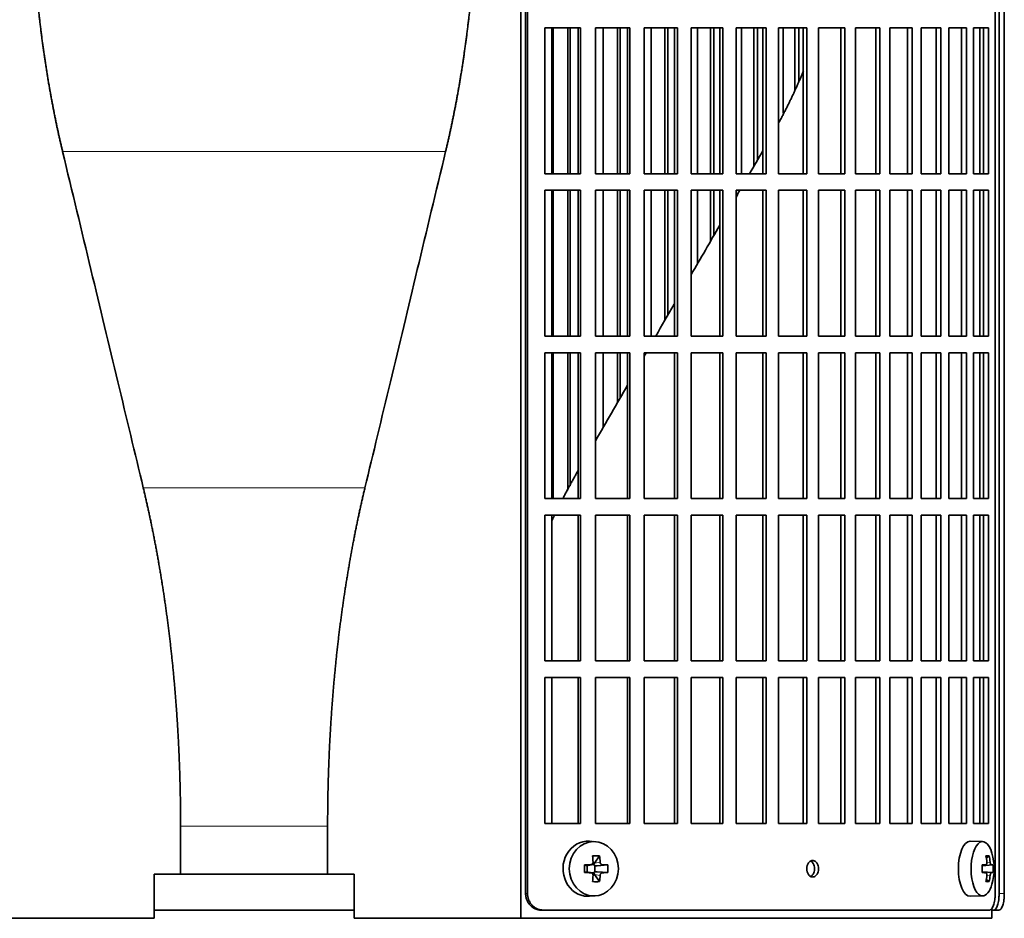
# Model space of a CAD drawing. Header units: millimetres. Extents: x 321 to 1213, y -1919 to 1672.
# Tile 12 of 29: x 429 to 607, y -292 to -128. Entities that reach past the tile are written whole.
import ezdxf

# ---------------------------------------------------------------- set-up
doc = ezdxf.new("R2010")
doc.units = ezdxf.units.MM
for name, color, linetype in [('M5X8_UNI7687', 7, 'Continuous'), ('VSI344-454_FILTR', 7, 'Continuous'), ('VSI344-454_SUPPO', 7, 'Continuous')]:
    doc.layers.add(name, color=color, linetype=linetype)

# ---------------------------------------------------------------- blocks, each defined once
blk = doc.blocks.new('SE')
at = {"layer": 'M5X8_UNI7687', "color": 7, "linetype": 'Continuous', "lineweight": 35}
for p, q in [((533.14, -277.76), (532.09, -277.69)), ((603.52, -277.75), (601.26, -277.68)), ((533.93, -280.35), (533.02, -281.65)), ((604.69, -280.35), (604.18, -280.74)), ((531.18, -281.99), (531.6, -282.15)), ((531.64, -282.15), (532.4, -281.96)), ((531.69, -283.23), (531.69, -282.14)), ((532.37, -281.93), (532.88, -281.93)), ((533.05, -282.12), (533.05, -283.25)), ((535.42, -281.99), (533.47, -282.15)), ((603.42, -282.04), (604.08, -281.97)), ((605.39, -281.99), (603.42, -282.13)), ((531.18, -283.37), (531.6, -283.22)), ((532.4, -283.41), (531.64, -283.21)), ((532.88, -283.43), (532.39, -283.43)), ((533.93, -285.02), (533.02, -283.71)), ((535.42, -283.37), (533.47, -283.22)), ((605.39, -283.37), (603.42, -283.23)), ((604.08, -283.39), (603.42, -283.33)), ((604.69, -285.02), (604.18, -284.63)), ((532.09, -287.67), (533.14, -287.6)), ((601.26, -287.68), (603.52, -287.61))]:
    blk.add_line(p, q, dxfattribs=at)
at = {"layer": 'M5X8_UNI7687', "color": 4, "linetype": 'Continuous', "lineweight": 9}
for p, q in [((531.6, -282.15), (532.29, -281.97)), ((533.02, -281.65), (534.03, -281.47)), ((534.48, -281.97), (533.47, -282.15)), ((605.09, -281.97), (603.42, -282.13)), ((603.42, -282.04), (604.07, -281.97)), ((604.28, -281.53), (604.88, -281.47)), ((532.29, -283.39), (531.6, -283.22)), ((534.03, -283.89), (533.02, -283.71)), ((533.47, -283.22), (534.48, -283.39)), ((603.42, -283.24), (605.09, -283.39)), ((604.07, -283.39), (603.42, -283.33)), ((604.88, -283.89), (604.28, -283.83))]:
    blk.add_line(p, q, dxfattribs=at)
at = {"layer": 'M5X8_UNI7687', "color": 7, "linetype": 'Continuous', "lineweight": 35}
for centre, radius, start, end in [((595.61, -282.68), 10, 343.7273, 16.2727), ((580.54, -282.68), 49.36, 179.1963, 180.8037), ((524.84, -282.68), 10.6, 356.2556, 3.7444), ((595.99, -282.68), 9.42, 355.7871, 4.2129)]:
    blk.add_arc(centre, radius, start, end, dxfattribs=at)
for centre, major_axis, ratio, start_param, end_param in [((603.5, -282.68), (0, -4.93), 0.422618, 2.175256, 6.283185), ((531.82, -282.68), (0, -5), 0.906308, 3.081955, 6.283185), ((601.23, -282.68), (0, -5), 0.422618, 3.141593, 6.283185), ((530.13, -285.75), (8.86, 2.7), 0.529916, 0.974266, 1.123958), ((529.35, -282.68), (0, 10), 0.34202, -1.449667, -1.335108), ((529.07, -282.68), (0, 10), 0.5, -1.449667, -1.335108), ((597.61, -285.75), (7.75, 5.06), 0.247104, 0.286808, 0.4365), ((595.69, -282.68), (0, 10), 0.866025, 4.833518, 4.948078), ((595.56, -282.68), (0, 10), 0.939693, 4.833518, 4.948078), ((529.21, -282.84), (9.99, 0.37), 0.07899, 1.254131, 1.36869), ((531.6, -281.65), (-0.03, 0.507), 0.355475, 2.983295, 3.209876), ((533.48, -281.65), (-0.561, -0.512), 0.450112, 5.177855, 5.696055), ((533.28, -281.68), (-0.019, -0.502), 0.906042, 5.273044, 5.799842), ((533.48, -281.65), (-0.85, -0.111), 0.58208, 0.96918, 1.487381), ((529.21, -282.84), (9.99, 0.37), 0.07899, 0.897313, 1.011873), ((595.62, -282.84), (9.97, 0.79), 0.036834, 0.556003, 0.670562), ((598.91, -282.68), (0, -9.26), 0.488139, 1.49595, 1.645642), ((595.62, -282.84), (9.97, 0.79), 0.036834, 0.199185, 0.313745), ((529.21, -282.53), (9.99, -0.37), 0.07899, -1.36869, -1.254131), ((531.6, -283.72), (-0.03, -0.507), 0.355475, 3.073309, 3.29989), ((529.35, -282.68), (0, -10), 0.34202, 1.335108, 1.449667), ((533.28, -283.68), (-0.019, 0.502), 0.906042, 0.483343, 1.010141), ((533.48, -283.72), (-0.561, 0.512), 0.450112, 0.58713, 1.105331), ((533.48, -283.72), (-0.85, 0.111), 0.58208, 4.795805, 5.314006), ((529.07, -282.68), (0, -10), 0.5, 1.335108, 1.449667), ((529.21, -282.53), (9.99, -0.37), 0.07899, -1.011873, -0.897313), ((595.62, -282.53), (9.97, -0.79), 0.036834, -0.670562, -0.556003), ((595.69, -282.68), (0, -10), 0.866025, 1.335108, 1.449667), ((595.56, -282.68), (0, -10), 0.939693, 1.335108, 1.449667), ((595.62, -282.53), (9.97, -0.79), 0.036834, -0.313745, -0.199185), ((530.13, -279.62), (8.86, -2.7), 0.529916, -1.123958, -0.974266), ((603.5, -282.68), (0, -4.93), 0.422618, 0, 0.966337), ((597.61, -279.62), (7.75, -5.06), 0.247104, -0.4365, -0.286808), ((531.82, -282.68), (0, -5), 0.906308, 0, 0.059638), ((601.23, -282.68), (0, -5), 0.422618, 0, 0.012961)]:
    blk.add_ellipse(centre, major_axis=major_axis, ratio=ratio, start_param=start_param, end_param=end_param, dxfattribs=at)
blk.add_ellipse((532.88, -282.68), major_axis=(0, -4.93), ratio=0.906308, dxfattribs=at)
for points in [[(532.29, -281.97), (532.31, -281.97), (532.34, -281.97), (532.38, -281.96), (532.43, -281.95), (532.47, -281.93), (532.51, -281.91), (532.55, -281.89), (532.58, -281.86), (532.62, -281.82), (532.65, -281.79), (532.67, -281.75), (532.7, -281.71), (532.71, -281.66), (532.73, -281.62), (532.74, -281.57), (532.74, -281.53), (532.74, -281.49), (532.74, -281.47)], [(534.03, -281.47), (534.03, -281.49), (534.03, -281.53), (534.04, -281.57), (534.05, -281.62), (534.07, -281.66), (534.09, -281.71), (534.11, -281.75), (534.14, -281.79), (534.17, -281.82), (534.21, -281.86), (534.24, -281.89), (534.28, -281.91), (534.32, -281.93), (534.35, -281.95), (534.39, -281.96), (534.44, -281.97), (534.46, -281.97), (534.48, -281.97)], [(604.07, -281.97), (604.08, -281.97), (604.1, -281.97), (604.13, -281.96), (604.15, -281.95), (604.17, -281.93), (604.19, -281.91), (604.21, -281.89), (604.23, -281.86), (604.24, -281.82), (604.26, -281.79), (604.27, -281.75), (604.28, -281.71), (604.28, -281.66), (604.29, -281.62), (604.29, -281.57), (604.29, -281.53), (604.29, -281.49), (604.28, -281.47)], [(604.88, -281.47), (604.89, -281.49), (604.89, -281.53), (604.9, -281.57), (604.91, -281.62), (604.92, -281.66), (604.93, -281.71), (604.94, -281.75), (604.95, -281.79), (604.97, -281.82), (604.98, -281.86), (605, -281.89), (605.02, -281.91), (605.03, -281.93), (605.05, -281.95), (605.06, -281.96), (605.08, -281.97), (605.09, -281.97), (605.09, -281.97)], [(532.74, -283.89), (532.74, -283.87), (532.74, -283.84), (532.74, -283.79), (532.73, -283.75), (532.71, -283.7), (532.7, -283.66), (532.67, -283.62), (532.65, -283.58), (532.62, -283.54), (532.58, -283.51), (532.55, -283.48), (532.51, -283.45), (532.47, -283.43), (532.43, -283.41), (532.38, -283.4), (532.34, -283.39), (532.31, -283.39), (532.29, -283.39)], [(534.48, -283.39), (534.46, -283.39), (534.44, -283.39), (534.39, -283.4), (534.35, -283.41), (534.32, -283.43), (534.28, -283.45), (534.24, -283.48), (534.21, -283.51), (534.17, -283.54), (534.14, -283.58), (534.11, -283.62), (534.09, -283.66), (534.07, -283.7), (534.05, -283.75), (534.04, -283.79), (534.03, -283.84), (534.03, -283.87), (534.03, -283.89)], [(604.28, -283.89), (604.29, -283.87), (604.29, -283.84), (604.29, -283.79), (604.29, -283.75), (604.28, -283.7), (604.28, -283.66), (604.27, -283.62), (604.26, -283.58), (604.24, -283.54), (604.23, -283.51), (604.21, -283.48), (604.19, -283.45), (604.17, -283.43), (604.15, -283.41), (604.13, -283.4), (604.1, -283.39), (604.08, -283.39), (604.07, -283.39)], [(605.09, -283.39), (605.09, -283.39), (605.08, -283.39), (605.06, -283.4), (605.05, -283.41), (605.03, -283.43), (605.02, -283.45), (605, -283.48), (604.98, -283.51), (604.97, -283.54), (604.95, -283.58), (604.94, -283.62), (604.93, -283.66), (604.92, -283.7), (604.91, -283.75), (604.9, -283.79), (604.89, -283.84), (604.89, -283.87), (604.88, -283.89)]]:
    blk.add_open_spline(points, degree=3, dxfattribs=at)
at = {"layer": 'VSI344-454_FILTR', "color": 7, "linetype": 'Continuous', "lineweight": 35}
for p, q in [((520.5, -287.18), (520.5, -14.18)), ((520.84, -287.18), (520.84, -14.18)), ((605.81, -287.18), (605.81, -14.18)), ((606.51, -287.18), (606.51, -18.18)), ((607.46, -287.18), (607.46, -18.18)), ((523.99, -156.43), (523.99, -129.93)), ((523.99, -129.93), (530.46, -129.93)), ((525.51, -156.43), (525.51, -129.93)), ((528.19, -156.43), (528.19, -129.93)), ((528.61, -156.43), (528.61, -129.93)), ((530.07, -156.43), (530.07, -129.93)), ((530.46, -156.43), (530.46, -129.93)), ((533.17, -156.43), (533.17, -129.93)), ((533.17, -129.93), (539.44, -129.93)), ((534.57, -156.43), (534.57, -129.93)), ((537.16, -156.43), (537.16, -129.93)), ((537.65, -156.43), (537.65, -129.93)), ((538.98, -156.43), (538.98, -129.93)), ((539.44, -156.43), (539.44, -129.93)), ((542.05, -156.43), (542.05, -129.93)), ((542.05, -129.93), (548.07, -129.93)), ((543.32, -156.43), (543.32, -129.93)), ((545.81, -156.43), (545.81, -129.93)), ((546.36, -156.43), (546.36, -129.93)), ((547.56, -156.43), (547.56, -129.93)), ((548.07, -156.43), (548.07, -129.93)), ((550.58, -156.43), (550.58, -129.93)), ((550.58, -129.93), (556.34, -129.93)), ((551.71, -156.43), (551.71, -129.93)), ((554.1, -156.43), (554.1, -129.93)), ((554.7, -156.43), (554.7, -129.93)), ((555.76, -156.43), (555.76, -129.93)), ((556.34, -156.43), (556.34, -129.93)), ((558.72, -156.43), (558.72, -129.93)), ((558.72, -129.93), (564.19, -129.93)), ((559.72, -156.43), (559.72, -129.93)), ((561.98, -155.01), (561.98, -129.93)), ((562.64, -153.88), (562.64, -129.93)), ((563.56, -156.43), (563.56, -129.93)), ((564.19, -156.43), (564.19, -129.93)), ((566.44, -156.43), (566.44, -129.93)), ((566.44, -129.93), (571.58, -129.93)), ((567.29, -145.44), (567.29, -129.93)), ((569.42, -141.28), (569.42, -129.93)), ((570.13, -139.56), (570.13, -129.93)), ((570.9, -156.43), (570.9, -129.93)), ((571.58, -156.43), (571.58, -129.93)), ((573.69, -129.93), (578.49, -129.93)), ((573.69, -156.43), (573.69, -129.93)), ((577.76, -156.43), (577.76, -129.93)), ((578.49, -156.43), (578.49, -129.93)), ((580.45, -129.93), (584.87, -129.93)), ((580.45, -156.43), (580.45, -129.93)), ((584.1, -156.43), (584.1, -129.93)), ((584.87, -156.43), (584.87, -129.93)), ((586.67, -129.93), (590.7, -129.93)), ((586.67, -156.43), (586.67, -129.93)), ((589.89, -156.43), (589.89, -129.93)), ((590.7, -156.43), (590.7, -129.93)), ((592.33, -129.93), (595.95, -129.93)), ((592.33, -156.43), (592.33, -129.93)), ((595.09, -156.43), (595.09, -129.93)), ((595.95, -156.43), (595.95, -129.93)), ((597.4, -129.93), (600.59, -129.93)), ((597.4, -156.43), (597.4, -129.93)), ((599.7, -156.43), (599.7, -129.93)), ((600.59, -156.43), (600.59, -129.93)), ((601.85, -129.93), (604.6, -129.93)), ((601.85, -156.43), (601.85, -129.93)), ((603.68, -156.43), (603.68, -129.93)), ((604.6, -156.43), (604.6, -129.93)), ((523.99, -156.43), (530.46, -156.43)), ((533.17, -156.43), (539.44, -156.43)), ((542.05, -156.43), (548.07, -156.43)), ((550.58, -156.43), (556.34, -156.43)), ((558.72, -156.43), (564.19, -156.43)), ((566.44, -156.43), (571.58, -156.43)), ((573.69, -156.43), (578.49, -156.43)), ((580.45, -156.43), (584.87, -156.43)), ((586.67, -156.43), (590.7, -156.43)), ((592.33, -156.43), (595.95, -156.43)), ((597.4, -156.43), (600.59, -156.43)), ((601.85, -156.43), (604.6, -156.43)), ((523.99, -185.93), (523.99, -159.43)), ((523.99, -159.43), (530.46, -159.43)), ((525.51, -185.93), (525.51, -159.43)), ((528.19, -185.93), (528.19, -159.43)), ((528.61, -185.93), (528.61, -159.43)), ((530.07, -185.93), (530.07, -159.43)), ((530.46, -185.93), (530.46, -159.43)), ((533.17, -185.93), (533.17, -159.43)), ((533.17, -159.43), (539.44, -159.43)), ((534.57, -185.93), (534.57, -159.43)), ((537.16, -185.93), (537.16, -159.43)), ((537.65, -185.93), (537.65, -159.43)), ((538.98, -185.93), (538.98, -159.43)), ((539.44, -185.93), (539.44, -159.43)), ((542.05, -185.93), (542.05, -159.43)), ((542.05, -159.43), (548.07, -159.43)), ((543.32, -185.93), (543.32, -159.43)), ((545.81, -183.02), (545.81, -159.43)), ((546.36, -182.08), (546.36, -159.43)), ((547.56, -185.93), (547.56, -159.43)), ((548.07, -185.93), (548.07, -159.43)), ((550.58, -185.93), (550.58, -159.43)), ((550.58, -159.43), (556.34, -159.43)), ((551.71, -172.8), (551.71, -159.43)), ((554.1, -168.67), (554.1, -159.43)), ((554.7, -167.62), (554.7, -159.43)), ((555.76, -185.93), (555.76, -159.43)), ((556.34, -185.93), (556.34, -159.43)), ((558.72, -185.93), (558.72, -159.43)), ((558.72, -159.43), (564.19, -159.43)), ((563.56, -185.93), (563.56, -159.43)), ((564.19, -185.93), (564.19, -159.43)), ((566.44, -185.93), (566.44, -159.43)), ((566.44, -159.43), (571.58, -159.43)), ((570.9, -185.93), (570.9, -159.43)), ((571.58, -185.93), (571.58, -159.43)), ((573.69, -159.43), (578.49, -159.43)), ((573.69, -185.93), (573.69, -159.43)), ((577.76, -185.93), (577.76, -159.43)), ((578.49, -185.93), (578.49, -159.43)), ((580.45, -159.43), (584.87, -159.43)), ((580.45, -185.93), (580.45, -159.43)), ((584.1, -185.93), (584.1, -159.43)), ((584.87, -185.93), (584.87, -159.43)), ((586.67, -159.43), (590.7, -159.43)), ((586.67, -185.93), (586.67, -159.43)), ((589.89, -185.93), (589.89, -159.43)), ((590.7, -185.93), (590.7, -159.43)), ((592.33, -159.43), (595.95, -159.43)), ((592.33, -185.93), (592.33, -159.43)), ((595.09, -185.93), (595.09, -159.43)), ((595.95, -185.93), (595.95, -159.43)), ((597.4, -159.43), (600.59, -159.43)), ((597.4, -185.93), (597.4, -159.43)), ((599.7, -185.93), (599.7, -159.43)), ((600.59, -185.93), (600.59, -159.43)), ((601.85, -159.43), (604.6, -159.43)), ((601.85, -185.93), (601.85, -159.43)), ((603.68, -185.93), (603.68, -159.43)), ((604.6, -185.93), (604.6, -159.43)), ((523.99, -185.93), (530.46, -185.93)), ((533.17, -185.93), (539.44, -185.93)), ((542.05, -185.93), (548.07, -185.93)), ((550.58, -185.93), (556.34, -185.93)), ((558.72, -185.93), (564.19, -185.93)), ((566.44, -185.93), (571.58, -185.93)), ((573.69, -185.93), (578.49, -185.93)), ((580.45, -185.93), (584.87, -185.93)), ((586.67, -185.93), (590.7, -185.93)), ((592.33, -185.93), (595.95, -185.93)), ((597.4, -185.93), (600.59, -185.93)), ((601.85, -185.93), (604.6, -185.93)), ((523.99, -215.43), (523.99, -188.93)), ((523.99, -188.93), (530.46, -188.93)), ((525.51, -215.43), (525.51, -188.93)), ((528.19, -213.9), (528.19, -188.93)), ((528.61, -213.09), (528.61, -188.93)), ((530.07, -215.43), (530.07, -188.93)), ((530.46, -215.43), (530.46, -188.93)), ((533.17, -215.43), (533.17, -188.93)), ((533.17, -188.93), (539.44, -188.93)), ((534.57, -202.5), (534.57, -188.93)), ((537.16, -198), (537.16, -188.93)), ((537.65, -197.16), (537.65, -188.93)), ((538.98, -215.43), (538.98, -188.93)), ((539.44, -215.43), (539.44, -188.93)), ((542.05, -215.43), (542.05, -188.93)), ((542.05, -188.93), (548.07, -188.93)), ((547.56, -215.43), (547.56, -188.93)), ((548.07, -215.43), (548.07, -188.93)), ((550.58, -215.43), (550.58, -188.93)), ((550.58, -188.93), (556.34, -188.93)), ((555.76, -215.43), (555.76, -188.93)), ((556.34, -215.43), (556.34, -188.93)), ((558.72, -215.43), (558.72, -188.93)), ((558.72, -188.93), (564.19, -188.93)), ((563.56, -215.43), (563.56, -188.93)), ((564.19, -215.43), (564.19, -188.93)), ((566.44, -215.43), (566.44, -188.93)), ((566.44, -188.93), (571.58, -188.93)), ((570.9, -215.43), (570.9, -188.93)), ((571.58, -215.43), (571.58, -188.93)), ((573.69, -188.93), (578.49, -188.93)), ((573.69, -215.43), (573.69, -188.93)), ((577.76, -215.43), (577.76, -188.93)), ((578.49, -215.43), (578.49, -188.93)), ((580.45, -188.93), (584.87, -188.93)), ((580.45, -215.43), (580.45, -188.93)), ((584.1, -215.43), (584.1, -188.93)), ((584.87, -215.43), (584.87, -188.93)), ((586.67, -188.93), (590.7, -188.93)), ((586.67, -215.43), (586.67, -188.93)), ((589.89, -215.43), (589.89, -188.93)), ((590.7, -215.43), (590.7, -188.93)), ((592.33, -188.93), (595.95, -188.93)), ((592.33, -215.43), (592.33, -188.93)), ((595.09, -215.43), (595.09, -188.93)), ((595.95, -215.43), (595.95, -188.93)), ((597.4, -188.93), (600.59, -188.93)), ((597.4, -215.43), (597.4, -188.93)), ((599.7, -215.43), (599.7, -188.93)), ((600.59, -215.43), (600.59, -188.93)), ((601.85, -188.93), (604.6, -188.93)), ((601.85, -215.43), (601.85, -188.93)), ((603.68, -215.43), (603.68, -188.93)), ((604.6, -215.43), (604.6, -188.93)), ((523.99, -215.43), (530.46, -215.43)), ((533.17, -215.43), (539.44, -215.43)), ((542.05, -215.43), (548.07, -215.43)), ((550.58, -215.43), (556.34, -215.43)), ((558.72, -215.43), (564.19, -215.43)), ((566.44, -215.43), (571.58, -215.43)), ((573.69, -215.43), (578.49, -215.43)), ((580.45, -215.43), (584.87, -215.43)), ((586.67, -215.43), (590.7, -215.43)), ((592.33, -215.43), (595.95, -215.43)), ((597.4, -215.43), (600.59, -215.43)), ((601.85, -215.43), (604.6, -215.43)), ((523.99, -244.93), (523.99, -218.43)), ((523.99, -218.43), (530.46, -218.43)), ((530.07, -244.93), (530.07, -218.43)), ((530.46, -244.93), (530.46, -218.43)), ((533.17, -244.93), (533.17, -218.43)), ((533.17, -218.43), (539.44, -218.43)), ((538.98, -244.93), (538.98, -218.43)), ((539.44, -244.93), (539.44, -218.43)), ((542.05, -244.93), (542.05, -218.43)), ((542.05, -218.43), (548.07, -218.43)), ((547.56, -244.93), (547.56, -218.43)), ((548.07, -244.93), (548.07, -218.43)), ((550.58, -244.93), (550.58, -218.43)), ((550.58, -218.43), (556.34, -218.43)), ((555.76, -244.93), (555.76, -218.43)), ((556.34, -244.93), (556.34, -218.43)), ((558.72, -244.93), (558.72, -218.43)), ((558.72, -218.43), (564.19, -218.43)), ((563.56, -244.93), (563.56, -218.43)), ((564.19, -244.93), (564.19, -218.43)), ((566.44, -244.93), (566.44, -218.43)), ((566.44, -218.43), (571.58, -218.43)), ((570.9, -244.93), (570.9, -218.43)), ((571.58, -244.93), (571.58, -218.43)), ((573.69, -218.43), (578.49, -218.43)), ((573.69, -244.93), (573.69, -218.43)), ((577.76, -244.93), (577.76, -218.43)), ((578.49, -244.93), (578.49, -218.43)), ((580.45, -218.43), (584.87, -218.43)), ((580.45, -244.93), (580.45, -218.43)), ((584.1, -244.93), (584.1, -218.43)), ((584.87, -244.93), (584.87, -218.43)), ((586.67, -218.43), (590.7, -218.43)), ((586.67, -244.93), (586.67, -218.43)), ((589.89, -244.93), (589.89, -218.43)), ((590.7, -244.93), (590.7, -218.43)), ((592.33, -218.43), (595.95, -218.43)), ((592.33, -244.93), (592.33, -218.43)), ((595.09, -244.93), (595.09, -218.43)), ((595.95, -244.93), (595.95, -218.43)), ((597.4, -218.43), (600.59, -218.43)), ((597.4, -244.93), (597.4, -218.43)), ((599.7, -244.93), (599.7, -218.43)), ((600.59, -244.93), (600.59, -218.43)), ((601.85, -218.43), (604.6, -218.43)), ((601.85, -244.93), (601.85, -218.43)), ((603.68, -244.93), (603.68, -218.43)), ((604.6, -244.93), (604.6, -218.43)), ((523.99, -244.93), (530.46, -244.93)), ((533.17, -244.93), (539.44, -244.93)), ((542.05, -244.93), (548.07, -244.93)), ((550.58, -244.93), (556.34, -244.93)), ((558.72, -244.93), (564.19, -244.93)), ((566.44, -244.93), (571.58, -244.93)), ((573.69, -244.93), (578.49, -244.93)), ((580.45, -244.93), (584.87, -244.93)), ((586.67, -244.93), (590.7, -244.93)), ((592.33, -244.93), (595.95, -244.93)), ((597.4, -244.93), (600.59, -244.93)), ((601.85, -244.93), (604.6, -244.93)), ((523.99, -274.43), (523.99, -247.93)), ((523.99, -247.93), (530.46, -247.93)), ((530.07, -274.43), (530.07, -247.93)), ((530.46, -274.43), (530.46, -247.93)), ((533.17, -274.43), (533.17, -247.93)), ((533.17, -247.93), (539.44, -247.93)), ((538.98, -274.43), (538.98, -247.93)), ((539.44, -274.43), (539.44, -247.93)), ((542.05, -274.43), (542.05, -247.93)), ((542.05, -247.93), (548.07, -247.93)), ((547.56, -274.43), (547.56, -247.93)), ((548.07, -274.43), (548.07, -247.93)), ((550.58, -274.43), (550.58, -247.93)), ((550.58, -247.93), (556.34, -247.93)), ((555.76, -274.43), (555.76, -247.93)), ((556.34, -274.43), (556.34, -247.93)), ((558.72, -274.43), (558.72, -247.93)), ((558.72, -247.93), (564.19, -247.93)), ((563.56, -274.43), (563.56, -247.93)), ((564.19, -274.43), (564.19, -247.93)), ((566.44, -274.43), (566.44, -247.93)), ((566.44, -247.93), (571.58, -247.93)), ((570.9, -274.43), (570.9, -247.93)), ((571.58, -274.43), (571.58, -247.93)), ((573.69, -247.93), (578.49, -247.93)), ((573.69, -274.43), (573.69, -247.93)), ((577.76, -274.43), (577.76, -247.93)), ((578.49, -274.43), (578.49, -247.93)), ((580.45, -247.93), (584.87, -247.93)), ((580.45, -274.43), (580.45, -247.93)), ((584.1, -274.43), (584.1, -247.93)), ((584.87, -274.43), (584.87, -247.93)), ((586.67, -247.93), (590.7, -247.93)), ((586.67, -274.43), (586.67, -247.93)), ((589.89, -274.43), (589.89, -247.93)), ((590.7, -274.43), (590.7, -247.93)), ((592.33, -247.93), (595.95, -247.93)), ((592.33, -274.43), (592.33, -247.93)), ((595.09, -274.43), (595.09, -247.93)), ((595.95, -274.43), (595.95, -247.93)), ((597.4, -247.93), (600.59, -247.93)), ((597.4, -274.43), (597.4, -247.93)), ((599.7, -274.43), (599.7, -247.93)), ((600.59, -274.43), (600.59, -247.93)), ((601.85, -247.93), (604.6, -247.93)), ((601.85, -274.43), (601.85, -247.93)), ((603.68, -274.43), (603.68, -247.93)), ((604.6, -274.43), (604.6, -247.93)), ((523.99, -274.43), (530.46, -274.43)), ((533.17, -274.43), (539.44, -274.43)), ((542.05, -274.43), (548.07, -274.43)), ((550.58, -274.43), (556.34, -274.43)), ((558.72, -274.43), (564.19, -274.43)), ((566.44, -274.43), (571.58, -274.43)), ((573.69, -274.43), (578.49, -274.43)), ((580.45, -274.43), (584.87, -274.43)), ((586.67, -274.43), (590.7, -274.43)), ((592.33, -274.43), (595.95, -274.43)), ((597.4, -274.43), (600.59, -274.43)), ((601.85, -274.43), (604.6, -274.43)), ((453.01, -290.18), (489.34, -290.18)), ((523.65, -290.18), (523.3, -290.18)), ((523.65, -290.18), (604.74, -290.18)), ((605.18, -290.18), (605.54, -290.18)), ((606.49, -290.18), (605.54, -290.18))]:
    blk.add_line(p, q, dxfattribs=at)
at = {"layer": 'VSI344-454_FILTR', "color": 4, "linetype": 'Continuous', "lineweight": 9}
for p, q in [((520.84, -287.18), (520.5, -287.18)), ((607.46, -287.18), (606.51, -287.18))]:
    blk.add_line(p, q, dxfattribs=at)
at = {"layer": 'VSI344-454_FILTR', "color": 7, "linetype": 'Continuous', "lineweight": 35}
for points, knots in [([(572.64, -284.18), (572.57, -284.18), (572.43, -284.17), (572.16, -284.04), (571.86, -283.76), (571.63, -283.26), (571.55, -282.67), (571.64, -282.09), (571.85, -281.65), (572.11, -281.37), (572.37, -281.21), (572.55, -281.19), (572.64, -281.18)], [0, 0, 0, 0, 0.064066, 0.126815, 0.254692, 0.378277, 0.50107, 0.625893, 0.749447, 0.833633, 0.916759, 1, 1, 1, 1]), ([(572.28, -284.1), (572.35, -284.07), (572.49, -283.97), (572.73, -283.72), (572.94, -283.27), (573.02, -282.69), (572.94, -282.11), (572.71, -281.6), (572.46, -281.37), (572.32, -281.28), (572.3, -281.27)], [0.1064378, 0.1064378, 0.1064378, 0.1064378, 0.1663652, 0.2505516, 0.3741057, 0.498929, 0.621722, 0.7453065, 0.8731842, 0.8878187, 0.8878187, 0.8878187, 0.8878187]), ([(572.64, -281.18), (572.72, -281.19), (572.86, -281.2), (573.13, -281.32), (573.42, -281.6), (573.65, -282.11), (573.73, -282.69), (573.64, -283.27), (573.44, -283.72), (573.18, -283.99), (572.92, -284.15), (572.74, -284.17), (572.64, -284.18)], [0, 0, 0, 0, 0.064066, 0.126815, 0.254692, 0.378277, 0.50107, 0.625893, 0.749447, 0.833633, 0.916759, 1, 1, 1, 1]), ([(523.3, -290.18), (523.25, -290.18), (523.14, -290.18), (522.99, -290.17), (522.83, -290.14), (522.68, -290.11), (522.53, -290.07), (522.38, -290.02), (522.11, -289.9), (521.74, -289.69), (521.31, -289.32), (520.96, -288.86), (520.74, -288.42), (520.61, -288.05), (520.55, -287.77), (520.5, -287.48), (520.5, -287.28), (520.5, -287.18)], [0, 0, 0, 0, 0.036074, 0.071827, 0.107372, 0.142823, 0.178296, 0.213907, 0.249769, 0.37568, 0.49974, 0.623937, 0.750153, 0.812742, 0.874833, 0.937047, 1, 1, 1, 1]), ([(520.84, -287.18), (520.84, -287.24), (520.84, -287.35), (520.86, -287.52), (520.88, -287.69), (520.91, -287.85), (520.95, -288.01), (521, -288.17), (521.1, -288.46), (521.3, -288.86), (521.65, -289.32), (522.08, -289.69), (522.49, -289.92), (522.83, -290.06), (523.1, -290.13), (523.37, -290.17), (523.55, -290.18), (523.65, -290.18)], [0, 0, 0, 0, 0.036092, 0.07186, 0.10742, 0.142884, 0.178369, 0.213992, 0.249865, 0.376032, 0.500265, 0.624304, 0.750267, 0.812832, 0.874898, 0.937082, 1, 1, 1, 1]), ([(604.74, -290.18), (604.76, -290.18), (604.8, -290.18), (604.86, -290.17), (604.92, -290.14), (604.98, -290.11), (605.04, -290.07), (605.1, -290.02), (605.2, -289.9), (605.34, -289.69), (605.5, -289.32), (605.63, -288.86), (605.72, -288.42), (605.76, -288.05), (605.79, -287.77), (605.8, -287.48), (605.8, -287.28), (605.81, -287.18)], [0, 0, 0, 0, 0.036074, 0.071827, 0.107372, 0.142823, 0.178296, 0.213907, 0.249769, 0.375679, 0.49974, 0.623937, 0.750153, 0.812742, 0.874833, 0.937047, 1, 1, 1, 1]), ([(605.54, -290.18), (605.56, -290.18), (605.59, -290.18), (605.65, -290.17), (605.7, -290.14), (605.76, -290.11), (605.81, -290.07), (605.86, -290.02), (605.96, -289.9), (606.09, -289.69), (606.23, -289.32), (606.35, -288.86), (606.43, -288.43), (606.47, -288.05), (606.49, -287.77), (606.5, -287.48), (606.51, -287.28), (606.51, -287.18)], [0, 0, 0, 0, 0.036074, 0.071835, 0.107394, 0.142867, 0.178369, 0.214016, 0.24992, 0.375515, 0.499619, 0.623903, 0.749864, 0.812553, 0.874725, 0.937001, 1, 1, 1, 1]), ([(607.46, -287.18), (607.46, -287.24), (607.46, -287.35), (607.45, -287.52), (607.44, -287.69), (607.43, -287.85), (607.42, -288.01), (607.4, -288.17), (607.37, -288.46), (607.3, -288.86), (607.18, -289.32), (607.04, -289.69), (606.9, -289.92), (606.77, -290.06), (606.68, -290.13), (606.59, -290.17), (606.52, -290.18), (606.49, -290.18)], [0, 0, 0, 0, 0.03611, 0.071905, 0.107497, 0.143003, 0.178538, 0.214218, 0.250157, 0.376062, 0.500393, 0.624478, 0.750119, 0.812755, 0.87487, 0.93708, 1, 1, 1, 1])]:
    blk.add_open_spline(points, degree=3, knots=knots, dxfattribs=at)
at = {"layer": 'VSI344-454_SUPPO', "color": 7, "linetype": 'Continuous', "lineweight": 35}
for p, q in [((519.65, -291.68), (519.65, -13.59)), ((525.24, -156.43), (525.24, -129.93)), ((603.02, -156.43), (603.02, -129.93)), ((525.24, -185.93), (525.24, -159.43)), ((603.02, -185.93), (603.02, -159.43)), ((525.24, -215.43), (525.24, -188.93)), ((603.02, -215.43), (603.02, -188.93)), ((525.24, -244.93), (525.24, -218.43)), ((603.02, -244.93), (603.02, -218.43)), ((525.24, -274.43), (525.24, -247.93)), ((603.02, -274.43), (603.02, -247.93)), ((457.82, -283.68), (457.82, -274.94)), ((484.53, -283.68), (484.53, -274.94)), ((457.82, -283.68), (453.01, -283.68)), ((453.01, -283.68), (453.01, -291.68)), ((457.82, -283.68), (484.53, -283.68)), ((484.53, -283.68), (489.34, -283.68)), ((489.34, -283.68), (489.34, -291.68)), ((605.18, -291.68), (605.18, -289.91)), ((422.7, -291.68), (453.01, -291.68)), ((519.65, -291.68), (489.34, -291.68)), ((519.65, -291.68), (605.18, -291.68))]:
    blk.add_line(p, q, dxfattribs=at)
at = {"layer": 'VSI344-454_SUPPO', "color": 4, "linetype": 'Continuous', "lineweight": 9}
for p, q in [((436.38, -152.38), (505.97, -152.38)), ((491.31, -213.47), (451.04, -213.47)), ((484.53, -274.94), (457.82, -274.94))]:
    blk.add_line(p, q, dxfattribs=at)
at = {"layer": 'VSI344-454_SUPPO', "color": 7, "linetype": 'Continuous', "lineweight": 35}
for points, degree, knots in [([(436.38, -152.38), (434.96, -146.44), (433.87, -140.06), (432.78, -133.66), (432.04, -126.95), (431.31, -120.23), (430.93, -113.3), (430.72, -109.45), (430.63, -105.57)], 2, [0, 0, 0, 0.25, 0.25, 0.5, 0.5, 0.75, 0.75, 0.8891852, 0.8891852, 0.8891852]), ([(511.72, -105.57), (511.63, -109.45), (511.42, -113.3), (511.04, -120.23), (510.31, -126.95), (509.57, -133.66), (508.48, -140.06), (507.39, -146.44), (505.97, -152.38)], 2, [0.1108193, 0.1108193, 0.1108193, 0.25, 0.25, 0.5, 0.5, 0.75, 0.75, 1, 1, 1]), ([(544.13, -185.93), (545.24, -184.01), (546.38, -182.03), (547.53, -180.04), (547.56, -179.99)], 3, [0.40501294, 0.40501294, 0.40501294, 0.40501294, 0.5, 0.50245824, 0.50245824, 0.50245824, 0.50245824]), ([(457.82, -274.94), (457.82, -266.85), (457.39, -258.85), (456.95, -250.81), (456.1, -243.02), (455.24, -235.23), (453.96, -227.8), (452.69, -220.38), (451.04, -213.47)], 2, [0, 0, 0, 0.25, 0.25, 0.5, 0.5, 0.75, 0.75, 1, 1, 1]), ([(491.31, -213.47), (489.65, -220.38), (488.39, -227.8), (487.11, -235.23), (486.25, -243.02), (485.4, -250.81), (484.96, -258.85), (484.53, -266.85), (484.53, -274.94)], 2, [0, 0, 0, 0.25, 0.25, 0.5, 0.5, 0.75, 0.75, 1, 1, 1])]:
    blk.add_open_spline(points, degree=degree, knots=knots, dxfattribs=at)
for points, degree in [([(570.99, -137.71), (568.99, -142.55), (566.51, -147.12)], 2), ([(451.04, -213.47), (449.54, -207.23), (446.45, -194.38), (441.57, -174.01), (438.14, -159.71), (436.38, -152.38)], 3), ([(491.31, -213.47), (492.81, -207.23), (495.9, -194.38), (500.78, -174.01), (504.21, -159.71), (505.97, -152.38)], 3), ([(561.16, -156.43), (561.96, -155.05), (562.76, -153.67), (563.56, -152.28)], 3), ([(558.72, -160.66), (558.96, -160.25), (559.19, -159.84), (559.43, -159.43)], 3), ([(550.58, -174.76), (552.3, -171.78), (554.03, -168.79), (555.76, -165.78)], 3), ([(542.05, -189.54), (542.16, -189.34), (542.28, -189.14), (542.4, -188.93)], 3), ([(533.17, -204.92), (535.1, -201.58), (537.04, -198.22), (538.98, -194.85)], 3), ([(530.07, -210.29), (528.62, -212.8), (527.29, -215.37)], 2), ([(530.07, -210.29), (530.07, -210.29), (530.07, -210.29), (530.07, -210.28)], 3), ([(525.78, -218.4), (525.5, -218.98), (525.22, -219.56)], 2)]:
    blk.add_open_spline(points, degree=degree, dxfattribs=at)

msp = doc.modelspace()

# ---------------------------------------------------------------- block references
msp.add_blockref('SE', (0, 0))

doc.saveas('drawing.dxf')
